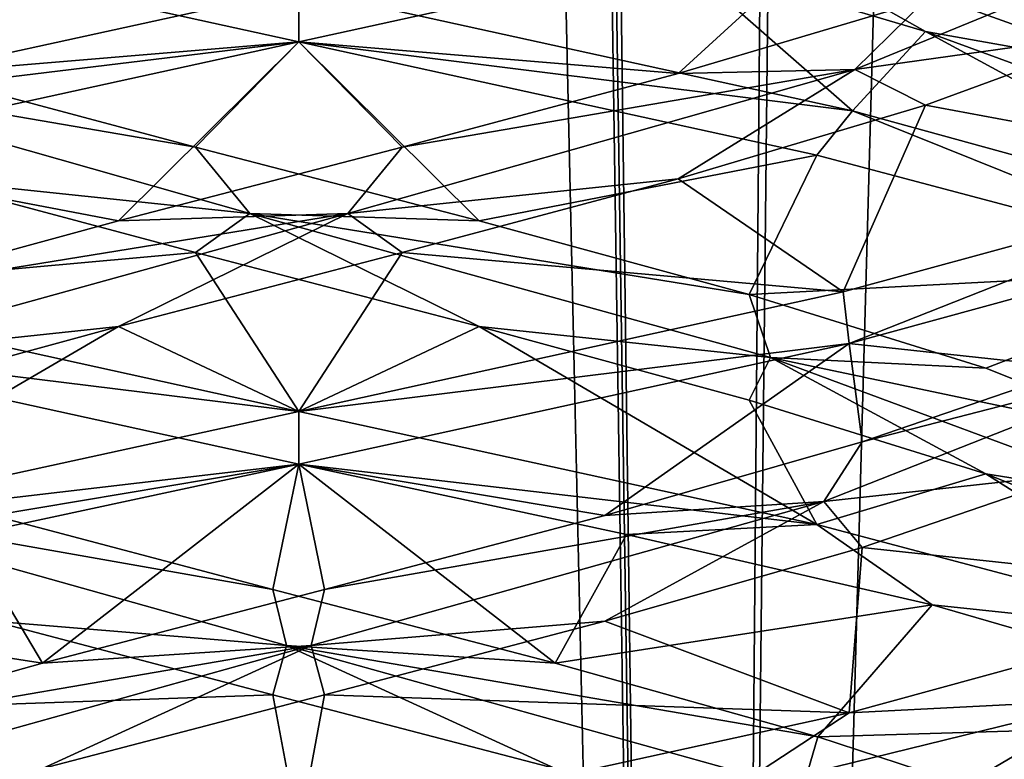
# Model space of a CAD drawing. Header units: millimetres. Extents: x -36.5 to 36.5, y -8.8 to 41.6.
# Tile 89 of 256: x -0.3 to 0.8, y 2.8 to 3.7. Entities that reach past the tile are written whole.
import ezdxf

# ---------------------------------------------------------------- set-up
doc = ezdxf.new("R2010")
doc.units = ezdxf.units.MM
doc.header["$LTSCALE"] = 65.185185
for name, color, linetype in [('14', 7, 'CONTINUOUS'), ('15', 7, 'CONTINUOUS'), ('16', 7, 'CONTINUOUS'), ('160', 7, 'CONTINUOUS'), ('166', 7, 'CONTINUOUS'), ('175', 7, 'CONTINUOUS'), ('176', 7, 'CONTINUOUS'), ('177', 7, 'CONTINUOUS'), ('185', 7, 'CONTINUOUS'), ('186', 7, 'CONTINUOUS'), ('187', 7, 'CONTINUOUS'), ('188', 7, 'CONTINUOUS'), ('189', 7, 'CONTINUOUS'), ('198', 7, 'CONTINUOUS'), ('199', 7, 'CONTINUOUS'), ('200', 7, 'CONTINUOUS'), ('201', 7, 'CONTINUOUS'), ('220', 7, 'CONTINUOUS'), ('221', 7, 'CONTINUOUS'), ('222', 7, 'CONTINUOUS'), ('24', 7, 'CONTINUOUS'), ('25', 7, 'CONTINUOUS'), ('26', 7, 'CONTINUOUS'), ('27', 7, 'CONTINUOUS'), ('28', 7, 'CONTINUOUS'), ('321', 7, 'CONTINUOUS'), ('37', 7, 'CONTINUOUS'), ('38', 7, 'CONTINUOUS'), ('39', 7, 'CONTINUOUS'), ('40', 7, 'CONTINUOUS'), ('5', 7, 'CONTINUOUS'), ('548', 7, 'CONTINUOUS'), ('553', 7, 'CONTINUOUS'), ('59', 7, 'CONTINUOUS'), ('60', 7, 'CONTINUOUS'), ('61', 7, 'CONTINUOUS')]:
    doc.layers.add(name, color=color, linetype=linetype)

msp = doc.modelspace()

# ---------------------------------------------------------------- linework, layer by layer
at = {"layer": '14', "color": 7, "linetype": 'Continuous'}
for points in [[(0.7423, 3.5626, 11.98), (1.1664, 3.4836, 11.9432), (0.98, 3.6499, 11.7423), (0.7423, 3.5626, 11.98)], [(0.4491, 3.4753, 12.1444), (0.6447, 3.3414, 12.3544), (0.7423, 3.5626, 11.98), (0.4491, 3.4753, 12.1444)], [(0.6447, 3.3414, 12.3544), (1.1664, 3.4836, 11.9432), (0.7423, 3.5626, 11.98), (0.6447, 3.3414, 12.3544)], [(0.1224, 3.388, 12.2233), (0.6447, 3.3414, 12.3544), (0.4491, 3.4753, 12.1444), (0.1224, 3.388, 12.2233)], [(-0.2135, 3.3007, 12.2107), (0, 3.2, 12.5), (0.1224, 3.388, 12.2233), (-0.2135, 3.3007, 12.2107)], [(0, 3.2, 12.5), (0.6447, 3.3414, 12.3544), (0.1224, 3.388, 12.2233), (0, 3.2, 12.5)], [(-0.6168, 3.0651, 12.3673), (0, 3.2, 12.5), (-0.2135, 3.3007, 12.2107), (-0.6168, 3.0651, 12.3673)], [(-0.5334, 3.2134, 12.1076), (-0.6168, 3.0651, 12.3673), (-0.2135, 3.3007, 12.2107), (-0.5334, 3.2134, 12.1076)]]:
    msp.add_3dface(points, dxfattribs=at)
at = {"layer": '15', "color": 7, "linetype": 'Continuous'}
for points in [[(0.6584, 3.6048, 11.9952), (0.98, 3.6499, 11.7423), (1.0742, 3.7753, 11.5196), (0.6584, 3.6048, 11.9952)], [(0.6584, 3.6048, 11.9952), (1.0742, 3.7753, 11.5196), (0.7423, 3.6876, 11.98), (0.6584, 3.6048, 11.9952)], [(0.4491, 3.6003, 12.1444), (0.6584, 3.6048, 11.9952), (0.7423, 3.6876, 11.98), (0.4491, 3.6003, 12.1444)], [(0.7423, 3.5626, 11.98), (0.98, 3.6499, 11.7423), (0.6584, 3.6048, 11.9952), (0.7423, 3.5626, 11.98)], [(0.0581, 3.4343, 12.1919), (0.4491, 3.4753, 12.1444), (0.6584, 3.6048, 11.9952), (0.0581, 3.4343, 12.1919)], [(0.0581, 3.4343, 12.1919), (0.6584, 3.6048, 11.9952), (0.1224, 3.513, 12.2233), (0.0581, 3.4343, 12.1919)], [(0.1224, 3.513, 12.2233), (0.6584, 3.6048, 11.9952), (0.4491, 3.6003, 12.1444), (0.1224, 3.513, 12.2233)], [(0.4491, 3.4753, 12.1444), (0.7423, 3.5626, 11.98), (0.6584, 3.6048, 11.9952), (0.4491, 3.4753, 12.1444)], [(-0.2135, 3.4257, 12.2107), (0.0581, 3.4343, 12.1919), (0.1224, 3.513, 12.2233), (-0.2135, 3.4257, 12.2107)], [(0.1224, 3.388, 12.2233), (0.4491, 3.4753, 12.1444), (0.0581, 3.4343, 12.1919), (0.1224, 3.388, 12.2233)], [(-0.5585, 3.2637, 12.0545), (-0.2135, 3.3007, 12.2107), (0.0581, 3.4343, 12.1919), (-0.5585, 3.2637, 12.0545)], [(-0.5585, 3.2637, 12.0545), (0.0581, 3.4343, 12.1919), (-0.5334, 3.3384, 12.1076), (-0.5585, 3.2637, 12.0545)], [(-0.5334, 3.3384, 12.1076), (0.0581, 3.4343, 12.1919), (-0.2135, 3.4257, 12.2107), (-0.5334, 3.3384, 12.1076)], [(-0.2135, 3.3007, 12.2107), (0.1224, 3.388, 12.2233), (0.0581, 3.4343, 12.1919), (-0.2135, 3.3007, 12.2107)], [(-0.5334, 3.2134, 12.1076), (-0.2135, 3.3007, 12.2107), (-0.5585, 3.2637, 12.0545), (-0.5334, 3.2134, 12.1076)]]:
    msp.add_3dface(points, dxfattribs=at)
at = {"layer": '16', "color": 7, "linetype": 'Continuous'}
for points in [[(0, 3.6375, 12.5), (0.4491, 3.6003, 12.1444), (0.6447, 3.7789, 12.3544), (0, 3.6375, 12.5)], [(0.4491, 3.6003, 12.1444), (0.7423, 3.6876, 11.98), (0.6447, 3.7789, 12.3544), (0.4491, 3.6003, 12.1444)], [(0, 3.6375, 12.5), (-0.6168, 3.5026, 12.3673), (-0.2135, 3.4257, 12.2107), (0, 3.6375, 12.5)], [(0, 3.6375, 12.5), (-0.2135, 3.4257, 12.2107), (0.1224, 3.513, 12.2233), (0, 3.6375, 12.5)], [(0, 3.6375, 12.5), (0.1224, 3.513, 12.2233), (0.4491, 3.6003, 12.1444), (0, 3.6375, 12.5)], [(-0.6168, 3.5026, 12.3673), (-0.5334, 3.3384, 12.1076), (-0.2135, 3.4257, 12.2107), (-0.6168, 3.5026, 12.3673)]]:
    msp.add_3dface(points, dxfattribs=at)
at = {"layer": '160', "color": 7, "linetype": 'Continuous'}
for points in [[(0, 3.7, 12.5), (0, 3.6375, 12.5), (0.6447, 3.7789, 12.3544), (0, 3.7, 12.5)], [(0, 3.6375, 9.5), (0, 3.7, 9.5), (0.6558, 3.556, 9.6509), (0, 3.6375, 9.5)], [(0.6136, 3.5034, 9.6312), (0, 3.6375, 9.5), (0.6558, 3.556, 9.6509), (0.6136, 3.5034, 9.6312)], [(1.12, 3.3692, 10.0022), (0.6136, 3.5034, 9.6312), (0.6558, 3.556, 9.6509), (1.12, 3.3692, 10.0022)], [(1.12, 3.3692, 10.0022), (0.6558, 3.556, 9.6509), (1.1814, 3.4113, 10.0757), (1.12, 3.3692, 10.0022)], [(1.1664, 3.4836, 11.9432), (0.6447, 3.3414, 12.3544), (0.6516, 3.2805, 12.3511), (1.1664, 3.4836, 11.9432)], [(1.1664, 3.4836, 11.9432), (0.6516, 3.2805, 12.3511), (1.1701, 3.4223, 11.9385), (1.1664, 3.4836, 11.9432)], [(0.6447, 3.3414, 12.3544), (0, 3.2, 12.5), (0.6516, 3.2805, 12.3511), (0.6447, 3.3414, 12.3544)], [(0, 3.2, 12.5), (0, 3.1375, 12.5), (0.6516, 3.2805, 12.3511), (0, 3.2, 12.5)], [(0, 3.1375, 9.5), (0, 3.2, 9.5), (0.6136, 3.0659, 9.6312), (0, 3.1375, 9.5)], [(0.3882, 3.0542, 9.5511), (0, 3.1375, 9.5), (0.6136, 3.0659, 9.6312), (0.3882, 3.0542, 9.5511)], [(0.75, 2.9708, 9.701), (0.3882, 3.0542, 9.5511), (0.6136, 3.0659, 9.6312), (0.75, 2.9708, 9.701)], [(0.75, 2.9708, 9.701), (0.6136, 3.0659, 9.6312), (1.12, 2.9317, 10.0022), (0.75, 2.9708, 9.701)], [(0.9605, 2.8587, 12.1521), (1.1701, 2.9848, 11.9385), (0.6516, 2.843, 12.3511), (0.9605, 2.8587, 12.1521)], [(1.2265, 2.8328, 10.1364), (0.75, 2.9708, 9.701), (1.12, 2.9317, 10.0022), (1.2265, 2.8328, 10.1364)], [(0.5052, 2.7469, 12.4123), (0.9605, 2.8587, 12.1521), (0.6516, 2.843, 12.3511), (0.5052, 2.7469, 12.4123)], [(0, 2.7, 12.5), (0.5052, 2.7469, 12.4123), (0.6516, 2.843, 12.3511), (0, 2.7, 12.5)]]:
    msp.add_3dface(points, dxfattribs=at)
at = {"layer": '166', "color": 7, "linetype": 'Continuous'}
for points in [[(0, 3.6375, -12.5), (-0.6427, 3.7785, -12.3553), (0, 3.7, -12.5), (0, 3.6375, -12.5)], [(0, 3.6375, -9.5), (0, 3.7, -9.5), (-0.6401, 3.5597, -9.6434), (0, 3.6375, -9.5)], [(-0.6168, 3.5026, -9.6327), (0, 3.6375, -9.5), (-0.6401, 3.5597, -9.6434), (-0.6168, 3.5026, -9.6327)], [(0, 3.2, -12.5), (-0.6496, 3.2801, -12.352), (-0.6427, 3.341, -12.3553), (0, 3.2, -12.5)], [(0, 3.1375, -12.5), (-0.6496, 3.2801, -12.352), (0, 3.2, -12.5), (0, 3.1375, -12.5)], [(0, 3.2, -9.5), (-0.6168, 3.0651, -9.6327), (0, 3.1375, -9.5), (0, 3.2, -9.5)], [(0, 3.1375, -9.5), (-0.6168, 3.0651, -9.6327), (-0.3936, 3.053, -9.5526), (0, 3.1375, -9.5)], [(0, 2.7, -12.5), (-0.5165, 2.7494, -12.4083), (-0.6496, 2.8426, -12.352), (0, 2.7, -12.5)]]:
    msp.add_3dface(points, dxfattribs=at)
at = {"layer": '175', "color": 7, "linetype": 'Continuous'}
for points in [[(0.7423, 3.5626, -10.02), (1.1664, 3.4836, -10.0568), (0.98, 3.6499, -10.2577), (0.7423, 3.5626, -10.02)], [(0.4491, 3.4753, -9.8556), (0.6447, 3.3414, -9.6456), (0.7423, 3.5626, -10.02), (0.4491, 3.4753, -9.8556)], [(0.6447, 3.3414, -9.6456), (1.1664, 3.4836, -10.0568), (0.7423, 3.5626, -10.02), (0.6447, 3.3414, -9.6456)], [(0.1224, 3.388, -9.7767), (0.6447, 3.3414, -9.6456), (0.4491, 3.4753, -9.8556), (0.1224, 3.388, -9.7767)], [(-0.2135, 3.3007, -9.7893), (0, 3.2, -9.5), (0.1224, 3.388, -9.7767), (-0.2135, 3.3007, -9.7893)], [(0, 3.2, -9.5), (0.6447, 3.3414, -9.6456), (0.1224, 3.388, -9.7767), (0, 3.2, -9.5)], [(-0.6168, 3.0651, -9.6327), (0, 3.2, -9.5), (-0.2135, 3.3007, -9.7893), (-0.6168, 3.0651, -9.6327)], [(-0.5334, 3.2134, -9.8924), (-0.6168, 3.0651, -9.6327), (-0.2135, 3.3007, -9.7893), (-0.5334, 3.2134, -9.8924)]]:
    msp.add_3dface(points, dxfattribs=at)
at = {"layer": '176', "color": 7, "linetype": 'Continuous'}
for points in [[(0.6584, 3.6048, -10.0048), (0.98, 3.6499, -10.2577), (1.0742, 3.7753, -10.4804), (0.6584, 3.6048, -10.0048)], [(0.6584, 3.6048, -10.0048), (1.0742, 3.7753, -10.4804), (0.7423, 3.6876, -10.02), (0.6584, 3.6048, -10.0048)], [(0.4491, 3.6003, -9.8556), (0.6584, 3.6048, -10.0048), (0.7423, 3.6876, -10.02), (0.4491, 3.6003, -9.8556)], [(0.7423, 3.5626, -10.02), (0.98, 3.6499, -10.2577), (0.6584, 3.6048, -10.0048), (0.7423, 3.5626, -10.02)], [(0.0581, 3.4343, -9.8081), (0.4491, 3.4753, -9.8556), (0.6584, 3.6048, -10.0048), (0.0581, 3.4343, -9.8081)], [(0.0581, 3.4343, -9.8081), (0.6584, 3.6048, -10.0048), (0.1224, 3.513, -9.7767), (0.0581, 3.4343, -9.8081)], [(0.1224, 3.513, -9.7767), (0.6584, 3.6048, -10.0048), (0.4491, 3.6003, -9.8556), (0.1224, 3.513, -9.7767)], [(0.4491, 3.4753, -9.8556), (0.7423, 3.5626, -10.02), (0.6584, 3.6048, -10.0048), (0.4491, 3.4753, -9.8556)], [(-0.2135, 3.4257, -9.7893), (0.0581, 3.4343, -9.8081), (0.1224, 3.513, -9.7767), (-0.2135, 3.4257, -9.7893)], [(0.1224, 3.388, -9.7767), (0.4491, 3.4753, -9.8556), (0.0581, 3.4343, -9.8081), (0.1224, 3.388, -9.7767)], [(-0.5585, 3.2637, -9.9455), (-0.2135, 3.3007, -9.7893), (0.0581, 3.4343, -9.8081), (-0.5585, 3.2637, -9.9455)], [(-0.5585, 3.2637, -9.9455), (0.0581, 3.4343, -9.8081), (-0.5334, 3.3384, -9.8924), (-0.5585, 3.2637, -9.9455)], [(-0.5334, 3.3384, -9.8924), (0.0581, 3.4343, -9.8081), (-0.2135, 3.4257, -9.7893), (-0.5334, 3.3384, -9.8924)], [(-0.2135, 3.3007, -9.7893), (0.1224, 3.388, -9.7767), (0.0581, 3.4343, -9.8081), (-0.2135, 3.3007, -9.7893)], [(-0.5334, 3.2134, -9.8924), (-0.2135, 3.3007, -9.7893), (-0.5585, 3.2637, -9.9455), (-0.5334, 3.2134, -9.8924)]]:
    msp.add_3dface(points, dxfattribs=at)
at = {"layer": '177', "color": 7, "linetype": 'Continuous'}
for points in [[(0, 3.6375, -9.5), (0.4491, 3.6003, -9.8556), (0.6447, 3.7789, -9.6456), (0, 3.6375, -9.5)], [(0.4491, 3.6003, -9.8556), (0.7423, 3.6876, -10.02), (0.6447, 3.7789, -9.6456), (0.4491, 3.6003, -9.8556)], [(0, 3.6375, -9.5), (-0.6168, 3.5026, -9.6327), (-0.2135, 3.4257, -9.7893), (0, 3.6375, -9.5)], [(0, 3.6375, -9.5), (-0.2135, 3.4257, -9.7893), (0.1224, 3.513, -9.7767), (0, 3.6375, -9.5)], [(0, 3.6375, -9.5), (0.1224, 3.513, -9.7767), (0.4491, 3.6003, -9.8556), (0, 3.6375, -9.5)], [(-0.6168, 3.5026, -9.6327), (-0.5334, 3.3384, -9.8924), (-0.2135, 3.4257, -9.7893), (-0.6168, 3.5026, -9.6327)]]:
    msp.add_3dface(points, dxfattribs=at)
at = {"layer": '185', "color": 7, "linetype": 'Continuous'}
msp.add_3dface([(0.8793, 2.7275, -11.8591), (0.5966, 2.7521, -12.0334), (0.6147, 2.8146, -12.0647), (0.8793, 2.7275, -11.8591)], dxfattribs=at)
at = {"layer": '186', "color": 7, "linetype": 'Continuous'}
for points in [[(1.2265, 2.8328, -11.8636), (0.6147, 2.8146, -12.0647), (0.75, 2.9708, -12.299), (1.2265, 2.8328, -11.8636)], [(0.8793, 2.7275, -11.8591), (0.6147, 2.8146, -12.0647), (1.2265, 2.8328, -11.8636), (0.8793, 2.7275, -11.8591)]]:
    msp.add_3dface(points, dxfattribs=at)
at = {"layer": '187', "color": 7, "linetype": 'Continuous'}
for points in [[(-0.6401, 3.5597, -9.6434), (0, 3.7, -9.5), (-0.4491, 3.7372, -9.8556), (-0.6401, 3.5597, -9.6434)], [(-0.0306, 2.8642, -12.229), (-0.6496, 2.8426, -12.352), (-0.3624, 2.9515, -12.1747), (-0.0306, 2.8642, -12.229)], [(0, 2.7, -12.5), (-0.6496, 2.8426, -12.352), (-0.0306, 2.8642, -12.229), (0, 2.7, -12.5)], [(0.3034, 2.7769, -12.1914), (0, 2.7, -12.5), (-0.0306, 2.8642, -12.229), (0.3034, 2.7769, -12.1914)]]:
    msp.add_3dface(points, dxfattribs=at)
at = {"layer": '188', "color": 7, "linetype": 'Continuous'}
for points in [[(-0.0145, 2.9226, -12.1932), (-0.3624, 2.9515, -12.1747), (-0.6216, 3.0932, -12.0186), (-0.0145, 2.9226, -12.1932)], [(-0.0145, 2.9226, -12.1932), (-0.6216, 3.0932, -12.0186), (-0.0306, 2.9892, -12.229), (-0.0145, 2.9226, -12.1932)], [(-0.0306, 2.9892, -12.229), (-0.6216, 3.0932, -12.0186), (-0.3624, 3.0765, -12.1747), (-0.0306, 2.9892, -12.229)], [(0.3034, 2.9019, -12.1914), (-0.0145, 2.9226, -12.1932), (-0.0306, 2.9892, -12.229), (0.3034, 2.9019, -12.1914)], [(-0.0306, 2.8642, -12.229), (-0.3624, 2.9515, -12.1747), (-0.0145, 2.9226, -12.1932), (-0.0306, 2.8642, -12.229)], [(0.3034, 2.7769, -12.1914), (-0.0306, 2.8642, -12.229), (-0.0145, 2.9226, -12.1932), (0.3034, 2.7769, -12.1914)], [(0.6147, 2.8146, -12.0647), (0.5966, 2.7521, -12.0334), (-0.0145, 2.9226, -12.1932), (0.6147, 2.8146, -12.0647)], [(0.5966, 2.7521, -12.0334), (0.3034, 2.7769, -12.1914), (-0.0145, 2.9226, -12.1932), (0.5966, 2.7521, -12.0334)], [(0.6147, 2.8146, -12.0647), (-0.0145, 2.9226, -12.1932), (0.3034, 2.9019, -12.1914), (0.6147, 2.8146, -12.0647)]]:
    msp.add_3dface(points, dxfattribs=at)
at = {"layer": '189', "color": 7, "linetype": 'Continuous'}
for points in [[(-0.6496, 3.2801, -12.352), (0, 3.1375, -12.5), (-0.3624, 3.0765, -12.1747), (-0.6496, 3.2801, -12.352)], [(0, 3.1375, -12.5), (-0.0306, 2.9892, -12.229), (-0.3624, 3.0765, -12.1747), (0, 3.1375, -12.5)], [(0, 3.1375, -12.5), (0.3034, 2.9019, -12.1914), (-0.0306, 2.9892, -12.229), (0, 3.1375, -12.5)], [(0.3034, 2.9019, -12.1914), (0, 3.1375, -12.5), (0.3882, 3.0542, -12.4489), (0.3034, 2.9019, -12.1914)], [(0.75, 2.9708, -12.299), (0.3034, 2.9019, -12.1914), (0.3882, 3.0542, -12.4489), (0.75, 2.9708, -12.299)], [(0.75, 2.9708, -12.299), (0.6147, 2.8146, -12.0647), (0.3034, 2.9019, -12.1914), (0.75, 2.9708, -12.299)]]:
    msp.add_3dface(points, dxfattribs=at)
at = {"layer": '198', "color": 7, "linetype": 'Continuous'}
for points in [[(0.5052, 2.7469, -9.5877), (0.5898, 2.6405, -9.9213), (0.9605, 2.8587, -9.8479), (0.5052, 2.7469, -9.5877)], [(0.5898, 2.6405, -9.9213), (0.8591, 2.7275, -10.1207), (0.9605, 2.8587, -9.8479), (0.5898, 2.6405, -9.9213)]]:
    msp.add_3dface(points, dxfattribs=at)
at = {"layer": '199', "color": 7, "linetype": 'Continuous'}
for points in [[(-0.1224, 3.388, -12.2233), (-0.6427, 3.341, -12.3553), (-0.4491, 3.4753, -12.1444), (-0.1224, 3.388, -12.2233)], [(0, 3.2, -12.5), (-0.6427, 3.341, -12.3553), (-0.1224, 3.388, -12.2233), (0, 3.2, -12.5)], [(0.2135, 3.3007, -12.2107), (0, 3.2, -12.5), (-0.1224, 3.388, -12.2233), (0.2135, 3.3007, -12.2107)], [(0.6136, 3.0659, -12.3688), (0, 3.2, -12.5), (0.2135, 3.3007, -12.2107), (0.6136, 3.0659, -12.3688)], [(0.5334, 3.2134, -12.1076), (0.6136, 3.0659, -12.3688), (0.2135, 3.3007, -12.2107), (0.5334, 3.2134, -12.1076)], [(0.8135, 3.1261, -11.9218), (0.6136, 3.0659, -12.3688), (0.5334, 3.2134, -12.1076), (0.8135, 3.1261, -11.9218)], [(1.12, 2.9317, -11.9978), (0.6136, 3.0659, -12.3688), (0.8135, 3.1261, -11.9218), (1.12, 2.9317, -11.9978)], [(1.0327, 3.0388, -11.667), (1.12, 2.9317, -11.9978), (0.8135, 3.1261, -11.9218), (1.0327, 3.0388, -11.667)]]:
    msp.add_3dface(points, dxfattribs=at)
at = {"layer": '200', "color": 7, "linetype": 'Continuous'}
for points in [[(-0.0581, 3.4343, -12.1919), (-0.4491, 3.4753, -12.1444), (-0.6584, 3.6048, -11.9952), (-0.0581, 3.4343, -12.1919)], [(-0.0581, 3.4343, -12.1919), (-0.6584, 3.6048, -11.9952), (-0.1224, 3.513, -12.2233), (-0.0581, 3.4343, -12.1919)], [(-0.1224, 3.513, -12.2233), (-0.6584, 3.6048, -11.9952), (-0.4491, 3.6003, -12.1444), (-0.1224, 3.513, -12.2233)], [(0.2135, 3.4257, -12.2107), (-0.0581, 3.4343, -12.1919), (-0.1224, 3.513, -12.2233), (0.2135, 3.4257, -12.2107)], [(-0.1224, 3.388, -12.2233), (-0.4491, 3.4753, -12.1444), (-0.0581, 3.4343, -12.1919), (-0.1224, 3.388, -12.2233)], [(0.2135, 3.3007, -12.2107), (-0.1224, 3.388, -12.2233), (-0.0581, 3.4343, -12.1919), (0.2135, 3.3007, -12.2107)], [(0.5585, 3.2637, -12.0545), (0.2135, 3.3007, -12.2107), (-0.0581, 3.4343, -12.1919), (0.5585, 3.2637, -12.0545)], [(0.5585, 3.2637, -12.0545), (-0.0581, 3.4343, -12.1919), (0.5334, 3.3384, -12.1076), (0.5585, 3.2637, -12.0545)], [(0.5334, 3.3384, -12.1076), (-0.0581, 3.4343, -12.1919), (0.2135, 3.4257, -12.2107), (0.5334, 3.3384, -12.1076)], [(0.8135, 3.2511, -11.9218), (0.5585, 3.2637, -12.0545), (0.5334, 3.3384, -12.1076), (0.8135, 3.2511, -11.9218)], [(0.5334, 3.2134, -12.1076), (0.2135, 3.3007, -12.2107), (0.5585, 3.2637, -12.0545), (0.5334, 3.2134, -12.1076)], [(0.8135, 3.1261, -11.9218), (0.5334, 3.2134, -12.1076), (0.5585, 3.2637, -12.0545), (0.8135, 3.1261, -11.9218)], [(1.0186, 3.0932, -11.6216), (0.8135, 3.1261, -11.9218), (0.5585, 3.2637, -12.0545), (1.0186, 3.0932, -11.6216)], [(1.0186, 3.0932, -11.6216), (0.5585, 3.2637, -12.0545), (1.0327, 3.1638, -11.667), (1.0186, 3.0932, -11.6216)], [(1.0327, 3.1638, -11.667), (0.5585, 3.2637, -12.0545), (0.8135, 3.2511, -11.9218), (1.0327, 3.1638, -11.667)], [(1.0327, 3.0388, -11.667), (0.8135, 3.1261, -11.9218), (1.0186, 3.0932, -11.6216), (1.0327, 3.0388, -11.667)]]:
    msp.add_3dface(points, dxfattribs=at)
at = {"layer": '201', "color": 7, "linetype": 'Continuous'}
for points in [[(-0.6427, 3.7785, -12.3553), (0, 3.6375, -12.5), (-0.4491, 3.6003, -12.1444), (-0.6427, 3.7785, -12.3553)], [(0, 3.6375, -12.5), (-0.1224, 3.513, -12.2233), (-0.4491, 3.6003, -12.1444), (0, 3.6375, -12.5)], [(0, 3.6375, -12.5), (0.2135, 3.4257, -12.2107), (-0.1224, 3.513, -12.2233), (0, 3.6375, -12.5)], [(0.2135, 3.4257, -12.2107), (0, 3.6375, -12.5), (0.6136, 3.5034, -12.3688), (0.2135, 3.4257, -12.2107)], [(0.5334, 3.3384, -12.1076), (0.2135, 3.4257, -12.2107), (0.6136, 3.5034, -12.3688), (0.5334, 3.3384, -12.1076)], [(1.12, 3.3692, -11.9978), (0.5334, 3.3384, -12.1076), (0.6136, 3.5034, -12.3688), (1.12, 3.3692, -11.9978)], [(0.8135, 3.2511, -11.9218), (0.5334, 3.3384, -12.1076), (1.12, 3.3692, -11.9978), (0.8135, 3.2511, -11.9218)], [(1.0327, 3.1638, -11.667), (0.8135, 3.2511, -11.9218), (1.12, 3.3692, -11.9978), (1.0327, 3.1638, -11.667)]]:
    msp.add_3dface(points, dxfattribs=at)
at = {"layer": '220', "color": 7, "linetype": 'Continuous'}
for points in [[(0, 3.7, -12.5), (0.4491, 3.7372, -12.1444), (0.6558, 3.556, -12.3491), (0, 3.7, -12.5)], [(0.4491, 3.7372, -12.1444), (0.7423, 3.6499, -11.98), (0.6558, 3.556, -12.3491), (0.4491, 3.7372, -12.1444)], [(0.6558, 3.556, -12.3491), (0.7423, 3.6499, -11.98), (1.1814, 3.4113, -11.9243), (0.6558, 3.556, -12.3491)], [(0.7423, 3.6499, -11.98), (0.98, 3.5626, -11.7423), (1.1814, 3.4113, -11.9243), (0.7423, 3.6499, -11.98)], [(0.9218, 3.1261, -10.1865), (0.667, 3.0388, -9.9673), (1.1701, 2.9848, -10.0615), (0.9218, 3.1261, -10.1865)], [(0.667, 3.0388, -9.9673), (0.3624, 2.9515, -9.8253), (0.6516, 2.843, -9.6489), (0.667, 3.0388, -9.9673)], [(1.1701, 2.9848, -10.0615), (0.667, 3.0388, -9.9673), (0.6516, 2.843, -9.6489), (1.1701, 2.9848, -10.0615)], [(0.3624, 2.9515, -9.8253), (0.0306, 2.8642, -9.771), (0.6516, 2.843, -9.6489), (0.3624, 2.9515, -9.8253)], [(-0.3034, 2.7769, -9.8086), (0, 2.7, -9.5), (0.0306, 2.8642, -9.771), (-0.3034, 2.7769, -9.8086)], [(0.0306, 2.8642, -9.771), (0, 2.7, -9.5), (0.6516, 2.843, -9.6489), (0.0306, 2.8642, -9.771)]]:
    msp.add_3dface(points, dxfattribs=at)
at = {"layer": '221', "color": 7, "linetype": 'Continuous'}
for points in [[(0.7423, 3.6499, -11.98), (0.4491, 3.7372, -12.1444), (0.5196, 3.7753, -12.0742), (0.7423, 3.6499, -11.98)], [(0.9952, 3.6048, -11.6584), (0.7423, 3.6499, -11.98), (0.5196, 3.7753, -12.0742), (0.9952, 3.6048, -11.6584)], [(0.9952, 3.6048, -11.6584), (0.5196, 3.7753, -12.0742), (0.98, 3.6876, -11.7423), (0.9952, 3.6048, -11.6584)], [(0.98, 3.5626, -11.7423), (0.7423, 3.6499, -11.98), (0.9952, 3.6048, -11.6584), (0.98, 3.5626, -11.7423)], [(0.6216, 3.0932, -9.9814), (0.9218, 3.1261, -10.1865), (1.0545, 3.2637, -10.4415), (0.6216, 3.0932, -9.9814)], [(0.6216, 3.0932, -9.9814), (1.0545, 3.2637, -10.4415), (0.667, 3.1638, -9.9673), (0.6216, 3.0932, -9.9814)], [(0.667, 3.1638, -9.9673), (1.0545, 3.2637, -10.4415), (0.9218, 3.2511, -10.1865), (0.667, 3.1638, -9.9673)], [(0.3624, 3.0765, -9.8253), (0.6216, 3.0932, -9.9814), (0.667, 3.1638, -9.9673), (0.3624, 3.0765, -9.8253)], [(0.667, 3.0388, -9.9673), (0.9218, 3.1261, -10.1865), (0.6216, 3.0932, -9.9814), (0.667, 3.0388, -9.9673)], [(0.0145, 2.9226, -9.8068), (0.3624, 2.9515, -9.8253), (0.6216, 3.0932, -9.9814), (0.0145, 2.9226, -9.8068)], [(0.0145, 2.9226, -9.8068), (0.6216, 3.0932, -9.9814), (0.0306, 2.9892, -9.771), (0.0145, 2.9226, -9.8068)], [(0.0306, 2.9892, -9.771), (0.6216, 3.0932, -9.9814), (0.3624, 3.0765, -9.8253), (0.0306, 2.9892, -9.771)], [(0.3624, 2.9515, -9.8253), (0.667, 3.0388, -9.9673), (0.6216, 3.0932, -9.9814), (0.3624, 2.9515, -9.8253)], [(-0.3034, 2.9019, -9.8086), (0.0145, 2.9226, -9.8068), (0.0306, 2.9892, -9.771), (-0.3034, 2.9019, -9.8086)], [(0.0306, 2.8642, -9.771), (0.3624, 2.9515, -9.8253), (0.0145, 2.9226, -9.8068), (0.0306, 2.8642, -9.771)], [(-0.6147, 2.8146, -9.9353), (-0.5966, 2.7521, -9.9666), (0.0145, 2.9226, -9.8068), (-0.6147, 2.8146, -9.9353)], [(-0.6147, 2.8146, -9.9353), (0.0145, 2.9226, -9.8068), (-0.3034, 2.9019, -9.8086), (-0.6147, 2.8146, -9.9353)], [(-0.5966, 2.7521, -9.9666), (-0.3034, 2.7769, -9.8086), (0.0145, 2.9226, -9.8068), (-0.5966, 2.7521, -9.9666)], [(-0.3034, 2.7769, -9.8086), (0.0306, 2.8642, -9.771), (0.0145, 2.9226, -9.8068), (-0.3034, 2.7769, -9.8086)]]:
    msp.add_3dface(points, dxfattribs=at)
at = {"layer": '222', "color": 7, "linetype": 'Continuous'}
for points in [[(0.6516, 3.2805, -9.6489), (0.9218, 3.2511, -10.1865), (1.1701, 3.4223, -10.0615), (0.6516, 3.2805, -9.6489)], [(0, 3.1375, -9.5), (0.3624, 3.0765, -9.8253), (0.6516, 3.2805, -9.6489), (0, 3.1375, -9.5)], [(0.3624, 3.0765, -9.8253), (0.667, 3.1638, -9.9673), (0.6516, 3.2805, -9.6489), (0.3624, 3.0765, -9.8253)], [(0.667, 3.1638, -9.9673), (0.9218, 3.2511, -10.1865), (0.6516, 3.2805, -9.6489), (0.667, 3.1638, -9.9673)], [(0, 3.1375, -9.5), (-0.3936, 3.053, -9.5526), (-0.3034, 2.9019, -9.8086), (0, 3.1375, -9.5)], [(0, 3.1375, -9.5), (-0.3034, 2.9019, -9.8086), (0.0306, 2.9892, -9.771), (0, 3.1375, -9.5)], [(0, 3.1375, -9.5), (0.0306, 2.9892, -9.771), (0.3624, 3.0765, -9.8253), (0, 3.1375, -9.5)], [(-0.3936, 3.053, -9.5526), (-0.75, 2.9708, -9.701), (-0.3034, 2.9019, -9.8086), (-0.3936, 3.053, -9.5526)], [(-0.75, 2.9708, -9.701), (-0.6147, 2.8146, -9.9353), (-0.3034, 2.9019, -9.8086), (-0.75, 2.9708, -9.701)]]:
    msp.add_3dface(points, dxfattribs=at)
at = {"layer": '24', "color": 7, "linetype": 'Continuous'}
msp.add_3dface([(0.8793, 2.7275, 10.1409), (0.5966, 2.7521, 9.9666), (0.6147, 2.8146, 9.9353), (0.8793, 2.7275, 10.1409)], dxfattribs=at)
at = {"layer": '25', "color": 7, "linetype": 'Continuous'}
for points in [[(1.2265, 2.8328, 10.1364), (0.6147, 2.8146, 9.9353), (0.75, 2.9708, 9.701), (1.2265, 2.8328, 10.1364)], [(0.8793, 2.7275, 10.1409), (0.6147, 2.8146, 9.9353), (1.2265, 2.8328, 10.1364), (0.8793, 2.7275, 10.1409)]]:
    msp.add_3dface(points, dxfattribs=at)
at = {"layer": '26', "color": 7, "linetype": 'Continuous'}
for points in [[(-0.6401, 3.5597, 12.3566), (0, 3.7, 12.5), (-0.4491, 3.7372, 12.1444), (-0.6401, 3.5597, 12.3566)], [(-0.0306, 2.8642, 9.771), (-0.6496, 2.8426, 9.648), (-0.3624, 2.9515, 9.8253), (-0.0306, 2.8642, 9.771)], [(0, 2.7, 9.5), (-0.6496, 2.8426, 9.648), (-0.0306, 2.8642, 9.771), (0, 2.7, 9.5)], [(0.3034, 2.7769, 9.8086), (0, 2.7, 9.5), (-0.0306, 2.8642, 9.771), (0.3034, 2.7769, 9.8086)]]:
    msp.add_3dface(points, dxfattribs=at)
at = {"layer": '27', "color": 7, "linetype": 'Continuous'}
for points in [[(-0.0145, 2.9226, 9.8068), (-0.3624, 2.9515, 9.8253), (-0.6216, 3.0932, 9.9814), (-0.0145, 2.9226, 9.8068)], [(-0.0145, 2.9226, 9.8068), (-0.6216, 3.0932, 9.9814), (-0.0306, 2.9892, 9.771), (-0.0145, 2.9226, 9.8068)], [(-0.0306, 2.9892, 9.771), (-0.6216, 3.0932, 9.9814), (-0.3624, 3.0765, 9.8253), (-0.0306, 2.9892, 9.771)], [(0.3034, 2.9019, 9.8086), (-0.0145, 2.9226, 9.8068), (-0.0306, 2.9892, 9.771), (0.3034, 2.9019, 9.8086)], [(-0.0306, 2.8642, 9.771), (-0.3624, 2.9515, 9.8253), (-0.0145, 2.9226, 9.8068), (-0.0306, 2.8642, 9.771)], [(0.3034, 2.7769, 9.8086), (-0.0306, 2.8642, 9.771), (-0.0145, 2.9226, 9.8068), (0.3034, 2.7769, 9.8086)], [(0.6147, 2.8146, 9.9353), (0.5966, 2.7521, 9.9666), (-0.0145, 2.9226, 9.8068), (0.6147, 2.8146, 9.9353)], [(0.5966, 2.7521, 9.9666), (0.3034, 2.7769, 9.8086), (-0.0145, 2.9226, 9.8068), (0.5966, 2.7521, 9.9666)], [(0.6147, 2.8146, 9.9353), (-0.0145, 2.9226, 9.8068), (0.3034, 2.9019, 9.8086), (0.6147, 2.8146, 9.9353)]]:
    msp.add_3dface(points, dxfattribs=at)
at = {"layer": '28', "color": 7, "linetype": 'Continuous'}
for points in [[(-0.6496, 3.2801, 9.648), (0, 3.1375, 9.5), (-0.3624, 3.0765, 9.8253), (-0.6496, 3.2801, 9.648)], [(0, 3.1375, 9.5), (-0.0306, 2.9892, 9.771), (-0.3624, 3.0765, 9.8253), (0, 3.1375, 9.5)], [(0, 3.1375, 9.5), (0.3034, 2.9019, 9.8086), (-0.0306, 2.9892, 9.771), (0, 3.1375, 9.5)], [(0.3034, 2.9019, 9.8086), (0, 3.1375, 9.5), (0.3882, 3.0542, 9.5511), (0.3034, 2.9019, 9.8086)], [(0.75, 2.9708, 9.701), (0.3034, 2.9019, 9.8086), (0.3882, 3.0542, 9.5511), (0.75, 2.9708, 9.701)], [(0.75, 2.9708, 9.701), (0.6147, 2.8146, 9.9353), (0.3034, 2.9019, 9.8086), (0.75, 2.9708, 9.701)]]:
    msp.add_3dface(points, dxfattribs=at)
at = {"layer": '321', "color": 7, "linetype": 'Continuous'}
for points in [[(0, 3.7, -9.5), (0, 3.6375, -9.5), (0.6447, 3.7789, -9.6456), (0, 3.7, -9.5)], [(0, 3.6375, -12.5), (0, 3.7, -12.5), (0.6558, 3.556, -12.3491), (0, 3.6375, -12.5)], [(0.6136, 3.5034, -12.3688), (0, 3.6375, -12.5), (0.6558, 3.556, -12.3491), (0.6136, 3.5034, -12.3688)], [(1.12, 3.3692, -11.9978), (0.6136, 3.5034, -12.3688), (0.6558, 3.556, -12.3491), (1.12, 3.3692, -11.9978)], [(1.12, 3.3692, -11.9978), (0.6558, 3.556, -12.3491), (1.1814, 3.4113, -11.9243), (1.12, 3.3692, -11.9978)], [(1.1664, 3.4836, -10.0568), (0.6447, 3.3414, -9.6456), (0.6516, 3.2805, -9.6489), (1.1664, 3.4836, -10.0568)], [(1.1664, 3.4836, -10.0568), (0.6516, 3.2805, -9.6489), (1.1701, 3.4223, -10.0615), (1.1664, 3.4836, -10.0568)], [(0.6447, 3.3414, -9.6456), (0, 3.2, -9.5), (0.6516, 3.2805, -9.6489), (0.6447, 3.3414, -9.6456)], [(0, 3.2, -9.5), (0, 3.1375, -9.5), (0.6516, 3.2805, -9.6489), (0, 3.2, -9.5)], [(0, 3.1375, -12.5), (0, 3.2, -12.5), (0.6136, 3.0659, -12.3688), (0, 3.1375, -12.5)], [(0.3882, 3.0542, -12.4489), (0, 3.1375, -12.5), (0.6136, 3.0659, -12.3688), (0.3882, 3.0542, -12.4489)], [(0.75, 2.9708, -12.299), (0.3882, 3.0542, -12.4489), (0.6136, 3.0659, -12.3688), (0.75, 2.9708, -12.299)], [(0.75, 2.9708, -12.299), (0.6136, 3.0659, -12.3688), (1.12, 2.9317, -11.9978), (0.75, 2.9708, -12.299)], [(0.9605, 2.8587, -9.8479), (1.1701, 2.9848, -10.0615), (0.6516, 2.843, -9.6489), (0.9605, 2.8587, -9.8479)], [(1.2265, 2.8328, -11.8636), (0.75, 2.9708, -12.299), (1.12, 2.9317, -11.9978), (1.2265, 2.8328, -11.8636)], [(0.5052, 2.7469, -9.5877), (0.9605, 2.8587, -9.8479), (0.6516, 2.843, -9.6489), (0.5052, 2.7469, -9.5877)], [(0, 2.7, -9.5), (0.5052, 2.7469, -9.5877), (0.6516, 2.843, -9.6489), (0, 2.7, -9.5)]]:
    msp.add_3dface(points, dxfattribs=at)
at = {"layer": '37', "color": 7, "linetype": 'Continuous'}
for points in [[(0.5052, 2.7469, 12.4123), (0.5898, 2.6405, 12.0787), (0.9605, 2.8587, 12.1521), (0.5052, 2.7469, 12.4123)], [(0.5898, 2.6405, 12.0787), (0.8591, 2.7275, 11.8793), (0.9605, 2.8587, 12.1521), (0.5898, 2.6405, 12.0787)]]:
    msp.add_3dface(points, dxfattribs=at)
at = {"layer": '38', "color": 7, "linetype": 'Continuous'}
for points in [[(-0.1224, 3.388, 9.7767), (-0.6427, 3.341, 9.6447), (-0.4491, 3.4753, 9.8556), (-0.1224, 3.388, 9.7767)], [(0, 3.2, 9.5), (-0.6427, 3.341, 9.6447), (-0.1224, 3.388, 9.7767), (0, 3.2, 9.5)], [(0.2135, 3.3007, 9.7893), (0, 3.2, 9.5), (-0.1224, 3.388, 9.7767), (0.2135, 3.3007, 9.7893)], [(0.6136, 3.0659, 9.6312), (0, 3.2, 9.5), (0.2135, 3.3007, 9.7893), (0.6136, 3.0659, 9.6312)], [(0.5334, 3.2134, 9.8924), (0.6136, 3.0659, 9.6312), (0.2135, 3.3007, 9.7893), (0.5334, 3.2134, 9.8924)], [(0.8135, 3.1261, 10.0782), (0.6136, 3.0659, 9.6312), (0.5334, 3.2134, 9.8924), (0.8135, 3.1261, 10.0782)], [(1.12, 2.9317, 10.0022), (0.6136, 3.0659, 9.6312), (0.8135, 3.1261, 10.0782), (1.12, 2.9317, 10.0022)], [(1.0327, 3.0388, 10.333), (1.12, 2.9317, 10.0022), (0.8135, 3.1261, 10.0782), (1.0327, 3.0388, 10.333)]]:
    msp.add_3dface(points, dxfattribs=at)
at = {"layer": '39', "color": 7, "linetype": 'Continuous'}
for points in [[(-0.0581, 3.4343, 9.8081), (-0.4491, 3.4753, 9.8556), (-0.6584, 3.6048, 10.0048), (-0.0581, 3.4343, 9.8081)], [(-0.0581, 3.4343, 9.8081), (-0.6584, 3.6048, 10.0048), (-0.1224, 3.513, 9.7767), (-0.0581, 3.4343, 9.8081)], [(-0.1224, 3.513, 9.7767), (-0.6584, 3.6048, 10.0048), (-0.4491, 3.6003, 9.8556), (-0.1224, 3.513, 9.7767)], [(0.2135, 3.4257, 9.7893), (-0.0581, 3.4343, 9.8081), (-0.1224, 3.513, 9.7767), (0.2135, 3.4257, 9.7893)], [(-0.1224, 3.388, 9.7767), (-0.4491, 3.4753, 9.8556), (-0.0581, 3.4343, 9.8081), (-0.1224, 3.388, 9.7767)], [(0.2135, 3.3007, 9.7893), (-0.1224, 3.388, 9.7767), (-0.0581, 3.4343, 9.8081), (0.2135, 3.3007, 9.7893)], [(0.5585, 3.2637, 9.9455), (0.2135, 3.3007, 9.7893), (-0.0581, 3.4343, 9.8081), (0.5585, 3.2637, 9.9455)], [(0.5585, 3.2637, 9.9455), (-0.0581, 3.4343, 9.8081), (0.5334, 3.3384, 9.8924), (0.5585, 3.2637, 9.9455)], [(0.5334, 3.3384, 9.8924), (-0.0581, 3.4343, 9.8081), (0.2135, 3.4257, 9.7893), (0.5334, 3.3384, 9.8924)], [(0.8135, 3.2511, 10.0782), (0.5585, 3.2637, 9.9455), (0.5334, 3.3384, 9.8924), (0.8135, 3.2511, 10.0782)], [(0.5334, 3.2134, 9.8924), (0.2135, 3.3007, 9.7893), (0.5585, 3.2637, 9.9455), (0.5334, 3.2134, 9.8924)], [(0.8135, 3.1261, 10.0782), (0.5334, 3.2134, 9.8924), (0.5585, 3.2637, 9.9455), (0.8135, 3.1261, 10.0782)], [(1.0186, 3.0932, 10.3784), (0.8135, 3.1261, 10.0782), (0.5585, 3.2637, 9.9455), (1.0186, 3.0932, 10.3784)], [(1.0186, 3.0932, 10.3784), (0.5585, 3.2637, 9.9455), (1.0327, 3.1638, 10.333), (1.0186, 3.0932, 10.3784)], [(1.0327, 3.1638, 10.333), (0.5585, 3.2637, 9.9455), (0.8135, 3.2511, 10.0782), (1.0327, 3.1638, 10.333)], [(1.0327, 3.0388, 10.333), (0.8135, 3.1261, 10.0782), (1.0186, 3.0932, 10.3784), (1.0327, 3.0388, 10.333)]]:
    msp.add_3dface(points, dxfattribs=at)
at = {"layer": '40', "color": 7, "linetype": 'Continuous'}
for points in [[(-0.6427, 3.7785, 9.6447), (0, 3.6375, 9.5), (-0.4491, 3.6003, 9.8556), (-0.6427, 3.7785, 9.6447)], [(0, 3.6375, 9.5), (-0.1224, 3.513, 9.7767), (-0.4491, 3.6003, 9.8556), (0, 3.6375, 9.5)], [(0, 3.6375, 9.5), (0.2135, 3.4257, 9.7893), (-0.1224, 3.513, 9.7767), (0, 3.6375, 9.5)], [(0.2135, 3.4257, 9.7893), (0, 3.6375, 9.5), (0.6136, 3.5034, 9.6312), (0.2135, 3.4257, 9.7893)], [(0.5334, 3.3384, 9.8924), (0.2135, 3.4257, 9.7893), (0.6136, 3.5034, 9.6312), (0.5334, 3.3384, 9.8924)], [(1.12, 3.3692, 10.0022), (0.5334, 3.3384, 9.8924), (0.6136, 3.5034, 9.6312), (1.12, 3.3692, 10.0022)], [(0.8135, 3.2511, 10.0782), (0.5334, 3.3384, 9.8924), (1.12, 3.3692, 10.0022), (0.8135, 3.2511, 10.0782)], [(1.0327, 3.1638, 10.333), (0.8135, 3.2511, 10.0782), (1.12, 3.3692, 10.0022), (1.0327, 3.1638, 10.333)]]:
    msp.add_3dface(points, dxfattribs=at)
at = {"layer": '5', "color": 7, "linetype": 'Continuous'}
for points in [[(0, 3.6375, 9.5), (-0.6427, 3.7785, 9.6447), (0, 3.7, 9.5), (0, 3.6375, 9.5)], [(0, 3.6375, 12.5), (0, 3.7, 12.5), (-0.6401, 3.5597, 12.3566), (0, 3.6375, 12.5)], [(-0.6168, 3.5026, 12.3673), (0, 3.6375, 12.5), (-0.6401, 3.5597, 12.3566), (-0.6168, 3.5026, 12.3673)], [(0, 3.2, 9.5), (-0.6496, 3.2801, 9.648), (-0.6427, 3.341, 9.6447), (0, 3.2, 9.5)], [(0, 3.1375, 9.5), (-0.6496, 3.2801, 9.648), (0, 3.2, 9.5), (0, 3.1375, 9.5)], [(0, 3.2, 12.5), (-0.6168, 3.0651, 12.3673), (0, 3.1375, 12.5), (0, 3.2, 12.5)], [(0, 3.1375, 12.5), (-0.6168, 3.0651, 12.3673), (-0.3936, 3.053, 12.4474), (0, 3.1375, 12.5)], [(0, 2.7, 9.5), (-0.5165, 2.7494, 9.5917), (-0.6496, 2.8426, 9.648), (0, 2.7, 9.5)]]:
    msp.add_3dface(points, dxfattribs=at)
at = {"layer": '548', "color": 7, "linetype": 'Continuous'}
for points in [[(0, 28.6, 8.15), (0.4782, -3.5, 8.1905), (0, 32.1, 8.15), (0, 28.6, 8.15)], [(0, 32.1, 8.15), (0.4782, -3.5, 8.1905), (0.8612, 32.1, 8.2834), (0, 32.1, 8.15)], [(0.4782, -3.5, 8.1905), (1.3826, -3.5, 8.508), (0.8612, 32.1, 8.2834), (0.4782, -3.5, 8.1905)], [(-0.4864, 28.6, 8.1918), (-0.4782, -3.5, 8.1905), (-0.2451, 28.6, 8.1606), (-0.4864, 28.6, 8.1918)], [(-0.4782, -3.5, 8.1905), (0.4782, -3.5, 8.1905), (-0.2451, 28.6, 8.1606), (-0.4782, -3.5, 8.1905)], [(-0.2451, 28.6, 8.1606), (0.4782, -3.5, 8.1905), (0, 28.6, 8.15), (-0.2451, 28.6, 8.1606)]]:
    msp.add_3dface(points, dxfattribs=at)
at = {"layer": '553', "color": 7, "linetype": 'Continuous'}
for points in [[(0, 32.1, -8.15), (-0.4834, -3.5, -8.1914), (-0.8612, 32.1, -8.2834), (0, 32.1, -8.15)], [(0, 28.9493, -8.15), (-0.4834, -3.5, -8.1914), (0, 32.1, -8.15), (0, 28.9493, -8.15)], [(0.4834, -3.5, -8.1914), (-0.4834, -3.5, -8.1914), (0, 28.9493, -8.15), (0.4834, -3.5, -8.1914)], [(0.7641, 28.7, -8.2543), (0.4834, -3.5, -8.1914), (0, 28.9493, -8.15), (0.7641, 28.7, -8.2543)], [(1.3655, 28.5993, -8.4984), (0.4834, -3.5, -8.1914), (0.7641, 28.7, -8.2543), (1.3655, 28.5993, -8.4984)], [(1.3965, -3.5, -8.5158), (0.4834, -3.5, -8.1914), (1.3655, 28.5993, -8.4984), (1.3965, -3.5, -8.5158)]]:
    msp.add_3dface(points, dxfattribs=at)
at = {"layer": '59', "color": 7, "linetype": 'Continuous'}
for points in [[(0, 3.7, 9.5), (0.4491, 3.7372, 9.8556), (0.6558, 3.556, 9.6509), (0, 3.7, 9.5)], [(0.4491, 3.7372, 9.8556), (0.7423, 3.6499, 10.02), (0.6558, 3.556, 9.6509), (0.4491, 3.7372, 9.8556)], [(0.6558, 3.556, 9.6509), (0.7423, 3.6499, 10.02), (1.1814, 3.4113, 10.0757), (0.6558, 3.556, 9.6509)], [(0.7423, 3.6499, 10.02), (0.98, 3.5626, 10.2577), (1.1814, 3.4113, 10.0757), (0.7423, 3.6499, 10.02)], [(0.9218, 3.1261, 11.8135), (0.667, 3.0388, 12.0327), (1.1701, 2.9848, 11.9385), (0.9218, 3.1261, 11.8135)], [(0.667, 3.0388, 12.0327), (0.3624, 2.9515, 12.1747), (0.6516, 2.843, 12.3511), (0.667, 3.0388, 12.0327)], [(1.1701, 2.9848, 11.9385), (0.667, 3.0388, 12.0327), (0.6516, 2.843, 12.3511), (1.1701, 2.9848, 11.9385)], [(0.3624, 2.9515, 12.1747), (0.0306, 2.8642, 12.229), (0.6516, 2.843, 12.3511), (0.3624, 2.9515, 12.1747)], [(-0.3034, 2.7769, 12.1914), (0, 2.7, 12.5), (0.0306, 2.8642, 12.229), (-0.3034, 2.7769, 12.1914)], [(0.0306, 2.8642, 12.229), (0, 2.7, 12.5), (0.6516, 2.843, 12.3511), (0.0306, 2.8642, 12.229)]]:
    msp.add_3dface(points, dxfattribs=at)
at = {"layer": '60', "color": 7, "linetype": 'Continuous'}
for points in [[(0.7423, 3.6499, 10.02), (0.4491, 3.7372, 9.8556), (0.5196, 3.7753, 9.9258), (0.7423, 3.6499, 10.02)], [(0.9952, 3.6048, 10.3416), (0.7423, 3.6499, 10.02), (0.5196, 3.7753, 9.9258), (0.9952, 3.6048, 10.3416)], [(0.9952, 3.6048, 10.3416), (0.5196, 3.7753, 9.9258), (0.98, 3.6876, 10.2577), (0.9952, 3.6048, 10.3416)], [(0.98, 3.5626, 10.2577), (0.7423, 3.6499, 10.02), (0.9952, 3.6048, 10.3416), (0.98, 3.5626, 10.2577)], [(0.6216, 3.0932, 12.0186), (0.9218, 3.1261, 11.8135), (1.0545, 3.2637, 11.5585), (0.6216, 3.0932, 12.0186)], [(0.6216, 3.0932, 12.0186), (1.0545, 3.2637, 11.5585), (0.667, 3.1638, 12.0327), (0.6216, 3.0932, 12.0186)], [(0.667, 3.1638, 12.0327), (1.0545, 3.2637, 11.5585), (0.9218, 3.2511, 11.8135), (0.667, 3.1638, 12.0327)], [(0.3624, 3.0765, 12.1747), (0.6216, 3.0932, 12.0186), (0.667, 3.1638, 12.0327), (0.3624, 3.0765, 12.1747)], [(0.667, 3.0388, 12.0327), (0.9218, 3.1261, 11.8135), (0.6216, 3.0932, 12.0186), (0.667, 3.0388, 12.0327)], [(0.0145, 2.9226, 12.1932), (0.3624, 2.9515, 12.1747), (0.6216, 3.0932, 12.0186), (0.0145, 2.9226, 12.1932)], [(0.0145, 2.9226, 12.1932), (0.6216, 3.0932, 12.0186), (0.0306, 2.9892, 12.229), (0.0145, 2.9226, 12.1932)], [(0.0306, 2.9892, 12.229), (0.6216, 3.0932, 12.0186), (0.3624, 3.0765, 12.1747), (0.0306, 2.9892, 12.229)], [(0.3624, 2.9515, 12.1747), (0.667, 3.0388, 12.0327), (0.6216, 3.0932, 12.0186), (0.3624, 2.9515, 12.1747)], [(-0.3034, 2.9019, 12.1914), (0.0145, 2.9226, 12.1932), (0.0306, 2.9892, 12.229), (-0.3034, 2.9019, 12.1914)], [(0.0306, 2.8642, 12.229), (0.3624, 2.9515, 12.1747), (0.0145, 2.9226, 12.1932), (0.0306, 2.8642, 12.229)], [(-0.6147, 2.8146, 12.0647), (-0.5966, 2.7521, 12.0334), (0.0145, 2.9226, 12.1932), (-0.6147, 2.8146, 12.0647)], [(-0.6147, 2.8146, 12.0647), (0.0145, 2.9226, 12.1932), (-0.3034, 2.9019, 12.1914), (-0.6147, 2.8146, 12.0647)], [(-0.5966, 2.7521, 12.0334), (-0.3034, 2.7769, 12.1914), (0.0145, 2.9226, 12.1932), (-0.5966, 2.7521, 12.0334)], [(-0.3034, 2.7769, 12.1914), (0.0306, 2.8642, 12.229), (0.0145, 2.9226, 12.1932), (-0.3034, 2.7769, 12.1914)]]:
    msp.add_3dface(points, dxfattribs=at)
at = {"layer": '61', "color": 7, "linetype": 'Continuous'}
for points in [[(0.6516, 3.2805, 12.3511), (0.9218, 3.2511, 11.8135), (1.1701, 3.4223, 11.9385), (0.6516, 3.2805, 12.3511)], [(0, 3.1375, 12.5), (0.3624, 3.0765, 12.1747), (0.6516, 3.2805, 12.3511), (0, 3.1375, 12.5)], [(0.3624, 3.0765, 12.1747), (0.667, 3.1638, 12.0327), (0.6516, 3.2805, 12.3511), (0.3624, 3.0765, 12.1747)], [(0.667, 3.1638, 12.0327), (0.9218, 3.2511, 11.8135), (0.6516, 3.2805, 12.3511), (0.667, 3.1638, 12.0327)], [(0, 3.1375, 12.5), (-0.3936, 3.053, 12.4474), (-0.3034, 2.9019, 12.1914), (0, 3.1375, 12.5)], [(0, 3.1375, 12.5), (-0.3034, 2.9019, 12.1914), (0.0306, 2.9892, 12.229), (0, 3.1375, 12.5)], [(0, 3.1375, 12.5), (0.0306, 2.9892, 12.229), (0.3624, 3.0765, 12.1747), (0, 3.1375, 12.5)], [(-0.3936, 3.053, 12.4474), (-0.75, 2.9708, 12.299), (-0.3034, 2.9019, 12.1914), (-0.3936, 3.053, 12.4474)], [(-0.75, 2.9708, 12.299), (-0.6147, 2.8146, 12.0647), (-0.3034, 2.9019, 12.1914), (-0.75, 2.9708, 12.299)]]:
    msp.add_3dface(points, dxfattribs=at)

doc.saveas('drawing.dxf')
